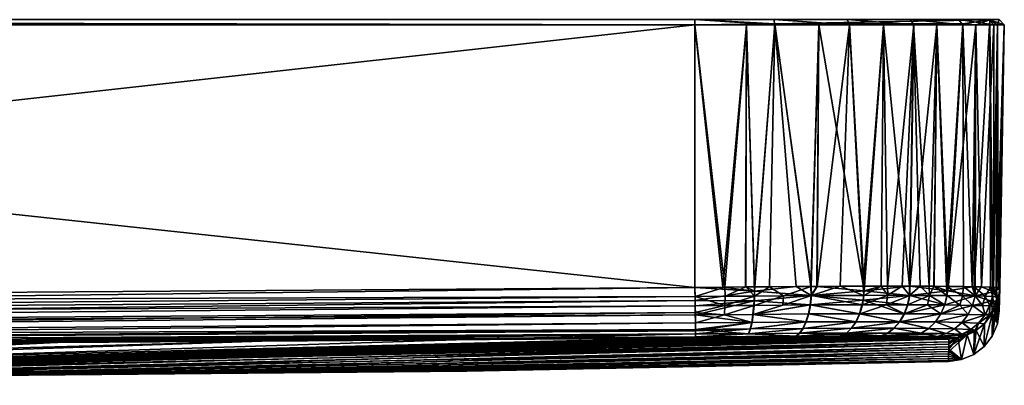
# Model space of a CAD drawing. Extents: x -0.055 to 0.055, y -0.091 to 0.
# Tile 49 of 49: x 0.03591 to 0.055, y -0.00757 to -0.00048. Entities that reach past the tile are written whole.
import ezdxf

# ---------------------------------------------------------------- set-up
doc = ezdxf.new("R2010")
doc.units = 0
doc.layers.add('mesh', color=7, linetype='CONTINUOUS')

msp = doc.modelspace()

# ---------------------------------------------------------------- meshes
at = {"layer": 'mesh'}
mesh = msp.add_polyface(dxfattribs=at)
corners = [(-0.049012, -0.006518, 0.064409), (-0.04901, -0.006362, 0.064611), (0, -0.006861, 0.064403), (-0.031921, -0.007298, 0.03113), (-0.028663, -0.007298, 0.034153), (-0.005797, -0.00757, 0.00681), (-0.023251, -0.007298, -0.038055), (-0.016792, -0.007367, -0.034886), (-0.019347, -0.007298, -0.040181), (-0.017365, -0.00737, -0.034372), (-0.013614, -0.007355, -0.03742), (-0.015251, -0.007298, -0.041908), (-0.015381, -0.007361, -0.036152), (-0.024899, -0.006824, -0.06393), (-0.017338, -0.006877, -0.063929), (-0.032687, -0.006769, -0.063931), (-0.021326, -0.007298, 0.039155), (-0.004835, -0.007571, 0.007054), (-0.025119, -0.007298, 0.036837), (-0.013143, -0.007298, 0.042605), (-0.02877, -0.006796, 0.06392), (-0.021084, -0.00685, 0.063919), (-0.017321, -0.007298, 0.041084), (-0.036636, -0.006741, 0.063921), (-0.006802, -0.007569, 0.006555), (-0.034863, -0.007298, 0.027797), (-0.007869, -0.007567, 0.006236), (-0.044466, -0.007298, 0.003327), (-0.017857, -0.007536, -0.000147), (-0.018134, -0.007535, -0.000479), (-0.026924, -0.007298, -0.035551), (-0.021643, -0.007398, -0.028585), (-0.021552, -0.007397, -0.02878), (-0.03033, -0.007298, -0.032693), (-0.022863, -0.007411, -0.025974), (-0.023174, -0.007416, -0.025005), (-0.017947, -0.007373, -0.03377), (-0.019483, -0.007382, -0.031903), (-0.019908, -0.007385, -0.031387), (0.049, -0.00058, 0.064993), (-0.049, -0.00058, 0.064993), (-0.049, -0.000478, 0.064893), (-0.049007, -0.00616, -0.064778), (-0.04901, -0.006362, -0.064622), (0, -0.006705, -0.064616), (-0.049012, -0.006518, -0.064421), (0, -0.006861, -0.064415), (-0.049014, -0.00663, -0.064103), (0, -0.006961, -0.06418), (0, -0.006016, 0.064898), (0, -0.006268, 0.064861), (-0.049001, -0.00576, 0.064891), (-0.049, -0.00058, -0.065004), (-0.049, -0.005672, -0.064915), (0, -0.006016, -0.064909)]
mesh.append_faces([[corners[k] for k in face] for face in [(0, 1, 2, 2), (3, 4, 5, 5), (6, 7, 8, 8), (6, 9, 7, 7), (8, 10, 11, 11), (7, 12, 8, 8), (13, 11, 14, 14), (13, 8, 11, 11), (15, 6, 8, 8), (16, 17, 18, 18), (19, 20, 21, 21), (22, 20, 19, 19), (16, 23, 22, 22), (17, 4, 18, 18), (17, 5, 4, 4), (5, 24, 3, 3), (25, 3, 26, 26), (27, 28, 29, 29), (30, 31, 32, 32), (33, 34, 31, 31), (33, 35, 34, 34), (6, 36, 9, 9), (6, 37, 36, 36), (30, 37, 6, 6), (30, 38, 37, 37), (32, 38, 30, 30), (39, 40, 41, 41), (42, 43, 44, 44), (43, 45, 46, 46), (47, 13, 48, 48), (49, 50, 51, 51), (51, 40, 49, 49), (52, 53, 54, 54)]])
mesh = msp.add_polyface(dxfattribs=at)
corners = [(0, -0.006268, -0.064872), (-0.049005, -0.006031, -0.064833), (0, -0.006503, -0.064772), (0, -0.006961, -0.06418), (-0.017338, -0.006877, -0.063929), (-0.010094, -0.006927, -0.063929), (-0.024899, -0.006824, -0.06393), (-0.049013, -0.006576, -0.064283), (0, -0.006861, -0.064415), (0, -0.006503, 0.064761), (-0.049005, -0.006031, 0.064822), (0, -0.006268, 0.064861), (0, -0.006705, 0.064605), (-0.049007, -0.00616, 0.064767), (0, -0.006861, 0.064403), (-0.04901, -0.006362, 0.064611), (-0.049013, -0.006576, 0.064272), (0, -0.006961, 0.064169), (-0.013671, -0.006902, 0.063918), (-0.021084, -0.00685, 0.063919), (-0.007, -0.007419, 0.032994), (-0.013143, -0.007298, 0.042605), (-0.008836, -0.007298, 0.043701), (-0.006761, -0.007436, 0.031183), (-0.010509, -0.007347, -0.039202), (-0.010027, -0.007346, -0.039394), (-0.011003, -0.007298, -0.043218), (-0.015251, -0.007298, -0.041908), (-0.013214, -0.007354, -0.037706), (-0.013614, -0.007355, -0.03742), (-0.019347, -0.007298, -0.040181), (-0.015381, -0.007361, -0.036152), (-0.007651, -0.007341, -0.040342), (-0.006646, -0.007298, -0.044099), (-0.002308, -0.007573, 0.007405), (-0.017321, -0.007298, 0.041084), (-0.003126, -0.007572, 0.007304), (-0.021326, -0.007298, 0.039155), (-0.003963, -0.007572, 0.007201), (-0.004533, -0.007572, 0.00713), (-0.00444, -0.007298, 0.044364), (-0.049, -0.00058, -0.065004), (-0.001633, -0.00058, -0.065004), (-0.001633, -0.00048, -0.064921), (-0.049004, -0.005925, -0.064878), (0, -0.006016, -0.064909), (-0.049007, -0.00616, -0.064778), (0, -0.006705, -0.064616), (-0.04901, -0.006362, -0.064622), (0.001633, -0.000478, -0.064904), (-0.049, -0.000478, 0.064893), (0.049, -0.000478, 0.064893)]
mesh.append_faces([[corners[k] for k in face] for face in [(0, 1, 2, 2), (3, 4, 5, 5), (6, 4, 3, 3), (7, 3, 8, 8), (9, 10, 11, 11), (12, 13, 9, 9), (14, 15, 12, 12), (16, 14, 17, 17), (17, 18, 19, 19), (20, 21, 22, 22), (23, 21, 20, 20), (24, 25, 26, 26), (27, 24, 26, 26), (27, 28, 24, 24), (27, 29, 28, 28), (30, 31, 29, 29), (25, 32, 26, 26), (5, 26, 33, 33), (4, 26, 5, 5), (4, 27, 26, 26), (34, 35, 21, 21), (36, 37, 35, 35), (38, 39, 37, 37), (22, 18, 40, 40), (22, 19, 18, 18), (21, 19, 22, 22), (41, 42, 43, 43), (44, 0, 45, 45), (46, 47, 2, 2), (48, 8, 47, 47), (49, 50, 43, 43), (49, 51, 50, 50), (42, 41, 45, 45)]])
mesh = msp.add_polyface(dxfattribs=at)
corners = [(0.04855, -0.006658, -0.063933), (0.023251, -0.007298, -0.038055), (0.026924, -0.007298, -0.035551), (0.011003, -0.007298, -0.043218), (0.024899, -0.006824, -0.06393), (0.017338, -0.006877, -0.063929), (0.015251, -0.007298, -0.041908), (0.032687, -0.006769, -0.063931), (0.019347, -0.007298, -0.040181), (0.040605, -0.006714, -0.063932), (0.015604, -0.007362, -0.03597), (0.01678, -0.007368, -0.034871), (0.017865, -0.007372, -0.033858), (0.01983, -0.007384, -0.031494), (0.019487, -0.007382, -0.031906), (0.02281, -0.00741, -0.026107), (0.03033, -0.007298, -0.032693), (0.023769, -0.007424, -0.023183), (0.033434, -0.007298, -0.029511), (0.009065, -0.007565, 0.005766), (0.034863, -0.007298, 0.027797), (0.037458, -0.007298, 0.024187), (0.021326, -0.007298, 0.039155), (0.036636, -0.006741, 0.063921), (0.025119, -0.007298, 0.036837), (0.028771, -0.006796, 0.06392), (0.017321, -0.007298, 0.041084), (0.021084, -0.00685, 0.063919), (0.013143, -0.007298, 0.042605), (0.013671, -0.006902, 0.063918), (0.049, -0.00058, 0.064993), (-0.049, -0.000478, 0.064893), (0.049, -0.000478, 0.064893), (0, -0.006016, -0.064909), (0, -0.006268, -0.064872), (0.049, -0.005672, -0.064915), (0.049008, -0.006206, -0.064743), (0.049005, -0.006031, -0.064833), (0, -0.006503, -0.064772), (0, -0.006705, -0.064616), (0, -0.006861, -0.064415), (0.049012, -0.006488, -0.064459), (0.049014, -0.00663, -0.064103), (0, -0.006961, -0.06418), (0.049013, -0.006576, 0.064272), (0, -0.006961, 0.064169), (0.054898, -0.000478, 0.058994), (0.001633, -0.000478, -0.064904), (0.001633, -0.00058, -0.065004), (0.049, -0.00058, -0.065004)]
mesh.append_faces([[corners[k] for k in face] for face in [(0, 1, 2, 2), (3, 4, 5, 5), (6, 4, 3, 3), (6, 7, 4, 4), (8, 7, 6, 6), (8, 9, 7, 7), (10, 8, 6, 6), (11, 8, 10, 10), (8, 1, 9, 9), (8, 12, 1, 1), (11, 12, 8, 8), (1, 13, 2, 2), (1, 14, 13, 13), (12, 14, 1, 1), (15, 16, 2, 2), (17, 18, 16, 16), (19, 20, 21, 21), (22, 23, 24, 24), (22, 25, 23, 23), (26, 25, 22, 22), (26, 27, 25, 25), (28, 27, 26, 26), (28, 29, 27, 27), (30, 31, 32, 32), (33, 34, 35, 35), (36, 37, 38, 38), (38, 39, 36, 36), (39, 40, 41, 41), (42, 43, 4, 4), (44, 27, 45, 45), (46, 32, 47, 47), (48, 33, 35, 35), (47, 48, 49, 49)]])
mesh = msp.add_polyface(dxfattribs=at)
corners = [(0.025119, -0.007298, 0.036837), (0.049014, -0.006655, 0.063922), (0.028663, -0.007298, 0.034153), (0.033434, -0.007298, -0.029511), (0.053923, -0.006775, -0.049569), (0.03033, -0.007298, -0.032693), (0.053925, -0.006669, -0.059022), (0.026924, -0.007298, -0.035551), (0.024357, -0.007439, -0.020148), (0.036205, -0.007298, -0.026035), (0.024558, -0.007454, -0.017061), (0.038617, -0.007298, -0.022301), (0.023801, -0.007484, -0.010953), (0.040645, -0.007298, -0.018345), (0.022858, -0.007498, -0.008026), (0.042269, -0.007298, -0.014207), (0.021557, -0.007511, -0.005242), (0.043473, -0.007298, -0.009928), (0.019802, -0.007525, -0.002497), (0.044245, -0.007298, -0.00555), (0.042925, -0.007298, 0.012072), (0.013205, -0.007555, 0.0037), (0.041509, -0.007298, 0.016285), (0.043914, -0.007298, 0.007738), (0.014787, -0.007549, 0.002545), (0.044466, -0.007298, 0.003327), (0.015704, -0.007546, 0.001875), (0.010322, -0.007563, 0.005264), (0.03968, -0.007298, 0.020337), (0.037458, -0.007298, 0.024187), (0.036636, -0.006741, 0.063921), (0.04458, -0.006686, 0.063922), (0, -0.006705, -0.064616), (0.04901, -0.006362, -0.064622), (0.049008, -0.006206, -0.064743), (0, -0.006268, -0.064872), (0.049004, -0.005925, -0.064878), (0.049, -0.005672, -0.064915), (0, -0.006503, -0.064772), (0.049005, -0.006031, -0.064833), (0.049012, -0.006488, -0.064459), (0.049014, -0.00663, -0.064103), (0.024899, -0.006824, -0.06393), (0.032687, -0.006769, -0.063931), (0.049013, -0.006576, -0.064283), (0, -0.006961, -0.06418), (0, -0.006861, -0.064415), (0, -0.006016, 0.064898), (0.049, -0.005672, 0.064904), (0.049002, -0.005851, 0.064878), (0.049005, -0.006031, 0.064822), (0, -0.006268, 0.064861), (0.049007, -0.00616, 0.064767), (0, -0.006503, 0.064761), (0.04901, -0.006362, 0.064611), (0, -0.006705, 0.064605), (0.049012, -0.006518, 0.064409), (0, -0.006861, 0.064403), (0.049013, -0.006576, 0.064272), (0.028771, -0.006796, 0.06392), (0.021084, -0.00685, 0.063919), (0.049, -0.00058, 0.064993), (0.001633, -0.00058, -0.065004), (0.049, -0.00058, -0.065004), (0.049, -0.000478, -0.064904), (0.001633, -0.000478, -0.064904)]
mesh.append_faces([[corners[k] for k in face] for face in [(0, 1, 2, 2), (3, 4, 5, 5), (5, 6, 7, 7), (8, 9, 3, 3), (10, 11, 9, 9), (12, 13, 11, 11), (13, 14, 15, 15), (15, 16, 17, 17), (18, 19, 17, 17), (20, 21, 22, 22), (23, 24, 20, 20), (25, 26, 23, 23), (27, 28, 22, 22), (27, 29, 28, 28), (0, 30, 31, 31), (32, 33, 34, 34), (35, 36, 37, 37), (38, 39, 36, 36), (32, 40, 33, 33), (41, 42, 43, 43), (44, 45, 41, 41), (40, 46, 44, 44), (47, 48, 49, 49), (50, 51, 49, 49), (52, 53, 50, 50), (54, 55, 52, 52), (56, 57, 54, 54), (58, 57, 56, 56), (59, 60, 58, 58), (58, 30, 59, 59), (47, 61, 48, 48), (62, 37, 63, 63), (64, 65, 63, 63)]])
mesh = msp.add_polyface(dxfattribs=at)
corners = [(0.028663, -0.007298, 0.034153), (0.049014, -0.006655, 0.063922), (0.049746, -0.006645, 0.063866), (0.053516, -0.006643, 0.060878), (0.05378, -0.006651, 0.060185), (0.053917, -0.007111, 0.015539), (0.042925, -0.007298, 0.012072), (0.041509, -0.007298, 0.016285), (0.043914, -0.007298, 0.007738), (0.043473, -0.007298, -0.009928), (0.053917, -0.007111, -0.012777), (0.042269, -0.007298, -0.014207), (0.036205, -0.007298, -0.026035), (0.053921, -0.006871, -0.041), (0.033434, -0.007298, -0.029511), (0.038617, -0.007298, -0.022301), (0.053919, -0.006964, -0.032779), (0.040645, -0.007298, -0.018345), (0.053918, -0.007051, -0.025039), (0.050187, -0.006641, -0.063789), (0.026924, -0.007298, -0.035551), (0.050881, -0.006635, -0.063524), (0.049014, -0.006655, -0.063933), (0.051305, -0.006632, -0.063363), (0.052317, -0.00663, -0.062657), (0.052473, -0.006631, -0.062485), (0.052942, -0.006633, -0.061968), (0.053923, -0.006775, -0.049569), (0.053925, -0.006676, -0.058345), (0.03033, -0.007298, -0.032693), (0.04855, -0.006658, -0.063933), (0.040605, -0.006714, -0.063932), (0.023251, -0.007298, -0.038055), (0.019802, -0.007525, -0.002497), (0.044577, -0.007298, -0.001117), (0.044245, -0.007298, -0.00555), (0.017951, -0.007536, -0.000246), (0.044466, -0.007298, 0.003327), (0.03968, -0.007298, 0.020337), (0.053919, -0.007008, 0.02883), (0.037458, -0.007298, 0.024187), (0.05392, -0.006918, 0.036826), (0.034863, -0.007298, 0.027797), (0.053922, -0.006824, 0.045238), (0.031921, -0.007298, 0.03113), (0.053924, -0.006726, 0.053929), (0.025119, -0.007298, 0.036837), (0.04458, -0.006686, 0.063922), (0.032687, -0.006769, -0.063931), (0.049014, -0.00663, -0.064103), (0.049013, -0.006576, 0.064272), (0.036636, -0.006741, 0.063921), (0.054898, -0.000478, -0.059006), (0.001633, -0.000478, -0.064904), (0.049, -0.000478, -0.064904), (0.054898, -0.000478, 0.058994), (0.050896, -0.006635, 0.063538), (0.051961, -0.00663, 0.062939), (0.052477, -0.006631, 0.06247), (0.052648, -0.006631, 0.062314)]
mesh.append_faces([[corners[k] for k in face] for face in [(0, 1, 2, 2), (3, 4, 0, 0), (5, 6, 7, 7), (5, 8, 6, 6), (9, 10, 11, 11), (12, 13, 14, 14), (15, 16, 12, 12), (17, 18, 15, 15), (19, 20, 21, 21), (19, 22, 20, 20), (20, 23, 21, 21), (20, 24, 23, 23), (25, 24, 20, 20), (20, 26, 25, 25), (27, 28, 29, 29), (30, 20, 22, 22), (31, 32, 30, 30), (33, 34, 35, 35), (34, 36, 37, 37), (38, 39, 7, 7), (40, 41, 38, 38), (42, 43, 40, 40), (44, 45, 42, 42), (44, 0, 45, 45), (46, 47, 1, 1), (48, 31, 49, 49), (50, 47, 51, 51), (52, 53, 54, 54), (55, 53, 52, 52), (0, 56, 57, 57), (0, 2, 56, 56), (58, 59, 0, 0)]])
mesh = msp.add_polyface(dxfattribs=at)
corners = [(0.050156, -0.00584, 0.064767), (0.050445, -0.005659, 0.064725), (0.050717, -0.005835, 0.064624), (0.050155, -0.005661, 0.064761), (0.049985, -0.005663, 0.064782), (0.050147, -0.006022, 0.064713), (0.050702, -0.006017, 0.064571), (0.050131, -0.006197, 0.064622), (0.04958, -0.006027, 0.0648), (0.049573, -0.006202, 0.064707), (0.049583, -0.005845, 0.064855), (0.049578, -0.005667, 0.064832), (0.049999, -0.00058, 0.064861), (0.049544, -0.005666, -0.06489), (0.049982, -0.005663, -0.064794), (0.049999, -0.00058, -0.064872), (0.049, -0.00058, 0.064993), (0.050552, -0.00058, 0.064788), (0.049, -0.000478, 0.064893), (0.050527, -0.000478, 0.064692), (0.050552, -0.000557, -0.064797), (0.049, -0.00058, -0.065004), (0.049, -0.000478, -0.064904), (0.050152, -0.005749, -0.064793), (0.049, -0.005672, -0.064915), (0.051234, -0.006013, -0.06439), (0.050146, -0.005931, -0.064756), (0.050125, -0.006197, -0.064633), (0.049004, -0.005925, -0.064878), (0.049008, -0.006206, -0.064743), (0.049005, -0.006031, -0.064833), (0.049002, -0.005851, 0.064878)]
mesh.append_faces([[corners[k] for k in face] for face in [(0, 1, 2, 2), (0, 3, 1, 1), (4, 3, 0, 0), (5, 6, 7, 7), (2, 5, 0, 0), (2, 6, 5, 5), (8, 5, 9, 9), (8, 0, 5, 5), (10, 0, 8, 8), (10, 4, 0, 0), (11, 4, 10, 10), (3, 4, 12, 12), (11, 12, 4, 4), (13, 14, 15, 15), (16, 17, 12, 12), (18, 17, 16, 16), (18, 19, 17, 17), (20, 21, 15, 15), (20, 22, 21, 21), (23, 13, 24, 24), (23, 14, 13, 13), (25, 26, 27, 27), (28, 26, 23, 23), (29, 26, 30, 30), (29, 27, 26, 26), (31, 10, 8, 8), (31, 11, 10, 10), (17, 3, 12, 12), (17, 1, 3, 3), (11, 16, 12, 12), (13, 15, 21, 21), (15, 23, 20, 20), (15, 14, 23, 23)]])
mesh = msp.add_polyface(dxfattribs=at)
corners = [(0.050527, -0.000478, 0.064692), (0.049, -0.000478, 0.064893), (0.054898, -0.000478, 0.058994), (0.051949, -0.000478, 0.064102), (0.052656, -0.00058, 0.063685), (0.052608, -0.00565, 0.063622), (0.052263, -0.00565, 0.06387), (0.052733, -0.00565, 0.063533), (0.0514, -0.00058, 0.064437), (0.051369, -0.005653, 0.064364), (0.051252, -0.005654, 0.06441), (0.051249, -0.005654, -0.064437), (0.051366, -0.005653, -0.064379), (0.0514, -0.00058, -0.064448), (0.050552, -0.00058, 0.064788), (0.051999, -0.00058, 0.064189), (0.053241, -0.00058, 0.063236), (0.053171, -0.000478, 0.063165), (0.051998, -0.000557, -0.064198), (0.052656, -0.00058, -0.063696), (0.05324, -0.000557, -0.063245), (0.050552, -0.000557, -0.064797), (0.052608, -0.00565, -0.063638), (0.052279, -0.005737, -0.063911), (0.053159, -0.00565, -0.063165), (0.054898, -0.000478, -0.059006), (0.049, -0.000478, -0.064904), (0.054193, -0.000557, -0.062004), (0.053019, -0.005649, 0.063328), (0.050445, -0.005659, 0.064725), (0.051819, -0.005651, 0.064188), (0.050962, -0.005655, -0.06458), (0.050152, -0.005749, -0.064793)]
mesh.append_faces([[corners[k] for k in face] for face in [(0, 1, 2, 2), (2, 3, 0, 0), (4, 5, 6, 6), (7, 5, 4, 4), (8, 9, 10, 10), (11, 12, 13, 13), (14, 15, 8, 8), (0, 15, 14, 14), (0, 3, 15, 15), (15, 16, 4, 4), (3, 16, 15, 15), (3, 17, 16, 16), (18, 19, 20, 20), (21, 13, 18, 18), (22, 23, 24, 24), (25, 26, 21, 21), (18, 27, 21, 21), (7, 4, 16, 16), (16, 28, 7, 7), (4, 6, 15, 15), (14, 10, 29, 29), (8, 10, 14, 14), (15, 9, 8, 8), (15, 30, 9, 9), (6, 30, 15, 15), (11, 13, 21, 21), (21, 31, 11, 11), (21, 32, 31, 31), (18, 23, 19, 19), (13, 23, 18, 18), (13, 12, 23, 23), (19, 22, 24, 24), (23, 22, 19, 19)]])
mesh = msp.add_polyface(dxfattribs=at)
corners = [(0.054898, -0.000478, 0.058994), (0.053171, -0.000478, 0.063165), (0.051949, -0.000478, 0.064102), (0.054697, -0.000478, 0.060521), (0.054108, -0.000478, 0.061944), (0.054838, -0.005679, -0.059583), (0.054998, -0.00058, -0.059006), (0.054867, -0.00058, -0.060004), (0.053241, -0.00058, 0.063236), (0.054195, -0.00058, 0.061994), (0.053691, -0.00058, 0.06265), (0.054794, -0.00058, 0.060547), (0.054443, -0.00058, 0.061395), (0.054998, -0.00058, 0.058994), (0.054867, -0.00058, 0.059993), (0.054898, -0.000478, -0.059006), (0.054719, -0.000481, -0.060538), (0.054193, -0.000557, -0.062004), (0.05324, -0.000557, -0.063245), (0.053691, -0.00058, -0.062661), (0.054443, -0.00058, -0.061406), (0.050552, -0.000557, -0.064797), (0.051998, -0.000557, -0.064198), (0.054879, -0.005678, 0.059594), (0.054554, -0.005663, 0.061013), (0.053905, -0.005741, 0.062274), (0.053164, -0.00565, 0.063158), (0.053542, -0.005652, -0.062741), (0.052656, -0.00058, -0.063696), (0.053159, -0.00565, -0.063165), (0.053875, -0.005654, -0.062269), (0.054767, -0.005672, -0.060161), (0.054417, -0.005661, -0.061258), (0.054372, -0.00566, -0.061375)]
mesh.append_faces([[corners[k] for k in face] for face in [(0, 1, 2, 2), (3, 1, 0, 0), (3, 4, 1, 1), (5, 6, 7, 7), (8, 9, 10, 10), (1, 9, 8, 8), (1, 4, 9, 9), (9, 11, 12, 12), (4, 11, 9, 9), (4, 3, 11, 11), (11, 13, 14, 14), (3, 13, 11, 11), (3, 0, 13, 13), (13, 0, 15, 15), (6, 13, 15, 15), (7, 15, 16, 16), (7, 6, 15, 15), (17, 18, 19, 19), (17, 20, 16, 16), (21, 16, 15, 15), (21, 17, 16, 16), (22, 18, 17, 17), (23, 14, 13, 13), (11, 24, 12, 12), (9, 25, 10, 10), (12, 25, 9, 9), (10, 26, 8, 8), (27, 19, 18, 18), (28, 29, 18, 18), (19, 30, 17, 17), (16, 31, 7, 7), (20, 32, 16, 16), (17, 33, 20, 20)]])
mesh = msp.add_polyface(dxfattribs=at)
corners = [(0.053891, -0.005831, -0.062283), (0.053875, -0.005654, -0.062269), (0.05363, -0.005652, -0.062616), (0.054187, -0.005834, -0.061788), (0.054207, -0.005657, -0.0618), (0.054443, -0.00058, 0.061395), (0.054554, -0.005663, 0.061013), (0.054435, -0.005661, 0.061245), (0.054879, -0.005678, 0.059594), (0.054791, -0.005674, 0.059976), (0.054867, -0.00058, 0.059993), (0.054376, -0.00566, 0.061361), (0.053691, -0.00058, -0.062661), (0.053542, -0.005652, -0.062741), (0.054767, -0.005672, -0.060161), (0.054787, -0.005674, -0.059991), (0.054867, -0.00058, -0.060004), (0.054443, -0.00058, -0.061406), (0.054372, -0.00566, -0.061375), (0.054417, -0.005661, -0.061258), (0.054838, -0.005679, -0.059583), (0.054909, -0.005686, -0.059006), (0.054998, -0.00058, -0.059006), (0.054901, -0.006129, -0.019673), (0.053159, -0.00565, -0.063165), (0.053163, -0.005827, -0.063172), (0.053369, -0.00565, -0.062985), (0.053166, -0.005827, 0.063158), (0.053019, -0.005649, 0.063328), (0.053164, -0.00565, 0.063158), (0.054787, -0.00576, 0.060146), (0.054909, -0.005686, 0.058994), (0.053639, -0.005652, 0.062607), (0.053905, -0.005741, 0.062274), (0.054998, -0.00058, 0.058994), (0.054794, -0.00058, 0.060547), (0.053241, -0.00058, 0.063236), (0.053691, -0.00058, 0.06265), (0.05324, -0.000557, -0.063245), (0.054719, -0.000481, -0.060538), (0.054731, -0.005669, -0.060445), (0.054193, -0.000557, -0.062004), (0.054901, -0.006129, 0.019662)]
mesh.append_faces([[corners[k] for k in face] for face in [(0, 1, 2, 2), (3, 4, 1, 1), (5, 6, 7, 7), (8, 9, 10, 10), (7, 11, 5, 5), (12, 2, 1, 1), (13, 2, 12, 12), (14, 15, 16, 16), (17, 18, 19, 19), (20, 16, 15, 15), (21, 22, 20, 20), (22, 21, 23, 23), (24, 25, 26, 26), (27, 28, 29, 29), (30, 8, 31, 31), (32, 33, 29, 29), (8, 34, 31, 31), (35, 30, 6, 6), (10, 30, 35, 35), (10, 9, 30, 30), (5, 11, 33, 33), (36, 29, 28, 28), (37, 32, 29, 29), (33, 32, 37, 37), (38, 26, 13, 13), (38, 24, 26, 26), (39, 40, 14, 14), (39, 19, 40, 40), (41, 4, 18, 18), (1, 4, 41, 41), (34, 42, 31, 31), (34, 23, 42, 42), (22, 23, 34, 34)]])
mesh = msp.add_polyface(dxfattribs=at)
corners = [(0, -0.006961, -0.06418), (0.010094, -0.006927, -0.063929), (0.017338, -0.006877, -0.063929), (0.024899, -0.006824, -0.06393), (0.049013, -0.006576, -0.064283), (0, -0.006861, -0.064415), (0.049005, -0.006031, 0.064822), (0, -0.006503, 0.064761), (0, -0.006268, 0.064861), (0.021084, -0.00685, 0.063919), (0.013671, -0.006902, 0.063918), (0, -0.006961, 0.064169), (0.011003, -0.007298, -0.043218), (0.010029, -0.007346, -0.039399), (0.010398, -0.007346, -0.039255), (0.006646, -0.007298, -0.044099), (0.008836, -0.007298, 0.043701), (0.006867, -0.00741, 0.034001), (0.006761, -0.007402, 0.034806), (0.013143, -0.007298, 0.042605), (0.007, -0.007419, 0.032994), (0.006761, -0.007436, 0.031183), (0.007519, -0.007341, -0.040385), (0.013111, -0.007353, -0.037772), (0.015251, -0.007298, -0.041908), (0.013609, -0.007355, -0.037412), (0.015604, -0.007362, -0.03597), (0.007865, -0.007567, 0.006244), (0.034863, -0.007298, 0.027797), (0.009065, -0.007565, 0.005766), (0.007644, -0.007568, 0.006333), (0.002307, -0.007573, 0.00741), (0.017321, -0.007298, 0.041084), (0.003125, -0.007572, 0.007304), (0.021326, -0.007298, 0.039155), (0.003966, -0.007572, 0.007196), (0.005795, -0.00757, 0.006812), (0.004831, -0.007571, 0.007062), (0.025119, -0.007298, 0.036837), (0.006617, -0.006952, 0.063917), (0.00444, -0.007298, 0.044364), (0, -0.006503, -0.064772), (0.049004, -0.005925, -0.064878), (0, -0.006268, -0.064872), (0.049002, -0.005851, 0.064878), (0, -0.006016, 0.064898), (0.049007, -0.00616, 0.064767), (0, -0.006705, 0.064605), (0.04901, -0.006362, 0.064611), (0, -0.006861, 0.064403), (0.049013, -0.006576, 0.064272), (-0.049, -0.00058, 0.064993), (0.049, -0.00058, 0.064993)]
mesh.append_faces([[corners[k] for k in face] for face in [(0, 1, 2, 2), (3, 0, 2, 2), (4, 5, 0, 0), (6, 7, 8, 8), (9, 10, 11, 11), (12, 13, 14, 14), (15, 2, 1, 1), (12, 2, 15, 15), (16, 17, 18, 18), (19, 17, 16, 16), (19, 20, 17, 17), (21, 20, 19, 19), (15, 13, 12, 12), (15, 22, 13, 13), (23, 12, 14, 14), (23, 24, 12, 12), (25, 24, 23, 23), (26, 24, 25, 25), (27, 28, 29, 29), (30, 28, 27, 27), (19, 31, 21, 21), (32, 33, 19, 19), (34, 35, 32, 32), (36, 37, 38, 38), (16, 10, 19, 19), (16, 39, 10, 10), (40, 39, 16, 16), (41, 42, 43, 43), (44, 8, 45, 45), (46, 47, 7, 7), (48, 49, 47, 47), (50, 11, 49, 49), (45, 51, 52, 52)]])
mesh = msp.add_polyface(dxfattribs=at)
corners = [(0.049014, -0.00663, 0.064092), (0.049014, -0.006655, 0.063922), (0.04458, -0.006686, 0.063922), (0.049746, -0.006645, 0.063866), (0.028663, -0.007298, 0.034153), (0.053925, -0.006669, 0.059011), (0.053924, -0.006726, 0.053929), (0.05378, -0.006651, 0.060185), (0.053354, -0.006638, 0.061303), (0.053516, -0.006643, 0.060878), (0.052648, -0.006631, 0.062314), (0.053917, -0.007111, 0.009961), (0.044466, -0.007298, 0.003327), (0.043914, -0.007298, 0.007738), (0.053917, -0.007111, -0.001436), (0.044245, -0.007298, -0.00555), (0.044577, -0.007298, -0.001117), (0.033434, -0.007298, -0.029511), (0.053921, -0.006871, -0.041), (0.053923, -0.006775, -0.049569), (0.026924, -0.007298, -0.035551), (0.053925, -0.006669, -0.059022), (0.053869, -0.006657, -0.059753), (0.03033, -0.007298, -0.032693), (0.053925, -0.006676, -0.058345), (0.040645, -0.007298, -0.018345), (0.042269, -0.007298, -0.014207), (0.053917, -0.007111, -0.019679), (0.043473, -0.007298, -0.009928), (0.053917, -0.007111, -0.007142), (0.053917, -0.007111, 0.004283), (0.034863, -0.007298, 0.027797), (0.053922, -0.006824, 0.045238), (0.04855, -0.006658, -0.063933), (0.049014, -0.006655, -0.063933), (0.049014, -0.00663, -0.064103), (0.040605, -0.006714, -0.063932), (0.050039, -0.006571, -0.064182), (0.049013, -0.006576, -0.064283), (0.049012, -0.006488, -0.064459), (0.050101, -0.006353, -0.064507), (0.04901, -0.006362, -0.064622), (0.049004, -0.005925, -0.064878), (0.050152, -0.005749, -0.064793), (0.049, -0.005672, -0.064915), (0.049005, -0.006031, -0.064833), (0.050146, -0.005931, -0.064756), (0.049013, -0.006576, 0.064272), (0.050078, -0.006479, 0.064342), (0.049012, -0.006518, 0.064409), (0.04958, -0.006027, 0.0648), (0.049007, -0.00616, 0.064767), (0.049005, -0.006031, 0.064822), (0.049002, -0.005851, 0.064878), (0.049, -0.005672, 0.064904), (0.049578, -0.005667, 0.064832), (0.049573, -0.006202, 0.064707), (0.04901, -0.006362, 0.064611), (0.049, -0.00058, 0.064993), (0.049544, -0.005666, -0.06489), (0.049, -0.00058, -0.065004), (0.051961, -0.00663, 0.062939), (0.052477, -0.006631, 0.06247), (0.053541, -0.006642, -0.060905), (0.052942, -0.006633, -0.061968)]
mesh.append_faces([[corners[k] for k in face] for face in [(0, 1, 2, 2), (3, 1, 0, 0), (4, 5, 6, 6), (4, 7, 5, 5), (4, 8, 9, 9), (4, 10, 8, 8), (11, 12, 13, 13), (14, 15, 16, 16), (17, 18, 19, 19), (20, 21, 22, 22), (23, 24, 21, 21), (25, 26, 27, 27), (28, 15, 29, 29), (16, 12, 30, 30), (31, 6, 32, 32), (33, 34, 35, 35), (35, 36, 33, 33), (37, 38, 35, 35), (39, 40, 41, 41), (42, 43, 44, 44), (45, 46, 42, 42), (37, 39, 38, 38), (0, 2, 47, 47), (48, 47, 49, 49), (50, 51, 52, 52), (53, 50, 52, 52), (54, 55, 53, 53), (56, 57, 51, 51), (54, 58, 55, 55), (59, 60, 44, 44), (4, 61, 62, 62), (20, 63, 64, 64), (20, 22, 63, 63)]])
mesh = msp.add_polyface(dxfattribs=at)
corners = [(0.051253, -0.005831, -0.064441), (0.051249, -0.005654, -0.064437), (0.050962, -0.005655, -0.06458), (0.051366, -0.005653, -0.064379), (0.05274, -0.005826, 0.063544), (0.052733, -0.00565, 0.063533), (0.053019, -0.005649, 0.063328), (0.052608, -0.00565, 0.063622), (0.052277, -0.005827, 0.063886), (0.052263, -0.00565, 0.06387), (0.051819, -0.005651, 0.064188), (0.05126, -0.005831, 0.064428), (0.052246, -0.006009, 0.06384), (0.052705, -0.006008, 0.063502), (0.051369, -0.005653, 0.064364), (0.051252, -0.005654, 0.06441), (0.050717, -0.005835, 0.064624), (0.050445, -0.005659, 0.064725), (0.050131, -0.006197, 0.064622), (0.050702, -0.006017, 0.064571), (0.05124, -0.006013, 0.064377), (0.052195, -0.006183, 0.063763), (0.053127, -0.006009, 0.06312), (0.053062, -0.006183, 0.063055), (0.050152, -0.005749, -0.064793), (0.050146, -0.005931, -0.064756), (0.052279, -0.005737, -0.063911), (0.053163, -0.005827, -0.063172), (0.053159, -0.00565, -0.063165), (0.052259, -0.005918, -0.06388), (0.051234, -0.006013, -0.06439), (0.053124, -0.006009, -0.063134), (0.053166, -0.005827, 0.063158)]
mesh.append_faces([[corners[k] for k in face] for face in [(0, 1, 2, 2), (0, 3, 1, 1), (4, 5, 6, 6), (4, 7, 5, 5), (8, 7, 4, 4), (8, 9, 7, 7), (10, 9, 8, 8), (8, 11, 10, 10), (8, 12, 11, 11), (4, 12, 8, 8), (4, 13, 12, 12), (11, 14, 10, 10), (11, 15, 14, 14), (16, 15, 11, 11), (16, 17, 15, 15), (18, 19, 20, 20), (11, 19, 16, 16), (11, 20, 19, 19), (12, 20, 11, 11), (12, 21, 20, 20), (13, 21, 12, 12), (22, 23, 13, 13), (24, 0, 2, 2), (24, 25, 0, 0), (0, 26, 3, 3), (26, 27, 28, 28), (26, 29, 27, 27), (0, 29, 26, 26), (0, 30, 29, 29), (25, 30, 0, 0), (31, 27, 29, 29), (32, 13, 4, 4), (32, 22, 13, 13)]])
mesh = msp.add_polyface(dxfattribs=at)
corners = [(0.05363, -0.005652, -0.062616), (0.053542, -0.005652, -0.062741), (0.053549, -0.005828, -0.062746), (0.053891, -0.005831, -0.062283), (0.054187, -0.005834, -0.061788), (0.053875, -0.005654, -0.062269), (0.054434, -0.005839, -0.061266), (0.054207, -0.005657, -0.0618), (0.054372, -0.00566, -0.061375), (0.054417, -0.005661, -0.061258), (0.053768, -0.006188, -0.062203), (0.053845, -0.006013, -0.062253), (0.053507, -0.00601, -0.062712), (0.054138, -0.006017, -0.061763), (0.054296, -0.006196, -0.061213), (0.054382, -0.006021, -0.061247), (0.053369, -0.00565, -0.062985), (0.053163, -0.005827, -0.063172), (0.054576, -0.006027, -0.060709), (0.054297, -0.006196, 0.061195), (0.05377, -0.006188, 0.062187), (0.054383, -0.006021, 0.061229), (0.053124, -0.006009, -0.063134), (0.053059, -0.006183, -0.063069), (0.053166, -0.005827, 0.063158), (0.05274, -0.005826, 0.063544), (0.053019, -0.005649, 0.063328), (0.054376, -0.00566, 0.061361), (0.054435, -0.005661, 0.061245), (0.054435, -0.005839, 0.061248), (0.053847, -0.006013, 0.062237), (0.053905, -0.005741, 0.062274), (0.053127, -0.006009, 0.06312), (0.053062, -0.006183, 0.063055), (0.053164, -0.00565, 0.063158)]
mesh.append_faces([[corners[k] for k in face] for face in [(0, 1, 2, 2), (3, 0, 2, 2), (4, 5, 3, 3), (6, 7, 4, 4), (6, 8, 7, 7), (6, 9, 8, 8), (10, 11, 12, 12), (10, 13, 11, 11), (14, 15, 13, 13), (2, 16, 17, 17), (1, 16, 2, 2), (11, 2, 12, 12), (11, 3, 2, 2), (13, 3, 11, 11), (13, 4, 3, 3), (15, 4, 13, 13), (15, 6, 4, 4), (18, 6, 15, 15), (19, 20, 21, 21), (12, 22, 23, 23), (2, 17, 22, 22), (12, 2, 22, 22), (24, 25, 26, 26), (27, 28, 29, 29), (30, 21, 20, 20), (30, 29, 21, 21), (31, 29, 30, 30), (31, 27, 29, 29), (32, 30, 33, 33), (24, 30, 32, 32), (24, 31, 30, 30), (34, 31, 24, 24)]])
mesh = msp.add_polyface(dxfattribs=at)
corners = [(0.05463, -0.005844, -0.060723), (0.054417, -0.005661, -0.061258), (0.054434, -0.005839, -0.061266), (0.054731, -0.005669, -0.060445), (0.054772, -0.005851, -0.060162), (0.054787, -0.005674, -0.059991), (0.05486, -0.005858, -0.059589), (0.054838, -0.005679, -0.059583), (0.054767, -0.005672, -0.060161), (0.054718, -0.006033, -0.060154), (0.054712, -0.006216, -0.05958), (0.054805, -0.006041, -0.059587), (0.054576, -0.006027, -0.060709), (0.054626, -0.006208, -0.060138), (0.054382, -0.006021, -0.061247), (0.054827, -0.006046, -0.059012), (0.054872, -0.005939, -0.05901), (0.054909, -0.005686, -0.059006), (0.054772, -0.006175, -0.059014), (0.054901, -0.006129, -0.019673), (0.054864, -0.006382, 0.019663), (0.054909, -0.005686, 0.058994), (0.054901, -0.006129, 0.019662), (0.054872, -0.005939, 0.058999), (0.054791, -0.005674, 0.059976), (0.054879, -0.005678, 0.059594), (0.054787, -0.00576, 0.060146), (0.05475, -0.005942, 0.060142), (0.054827, -0.006046, 0.059001), (0.054772, -0.006175, 0.059003), (0.054435, -0.005839, 0.061248), (0.054554, -0.005663, 0.061013), (0.054435, -0.005661, 0.061245), (0.054383, -0.006021, 0.061229), (0.054627, -0.006208, 0.060121)]
mesh.append_faces([[corners[k] for k in face] for face in [(0, 1, 2, 2), (0, 3, 1, 1), (4, 3, 0, 0), (5, 6, 7, 7), (5, 4, 6, 6), (8, 4, 5, 5), (8, 3, 4, 4), (9, 10, 11, 11), (12, 13, 9, 9), (12, 14, 13, 13), (12, 0, 2, 2), (9, 0, 12, 12), (9, 4, 0, 0), (11, 4, 9, 9), (11, 6, 4, 4), (11, 15, 16, 16), (7, 16, 17, 17), (7, 6, 16, 16), (11, 18, 15, 15), (16, 6, 11, 11), (17, 16, 19, 19), (20, 21, 22, 22), (20, 23, 21, 21), (24, 25, 26, 26), (23, 27, 26, 26), (28, 27, 23, 23), (29, 27, 28, 28), (30, 31, 26, 26), (30, 32, 31, 31), (30, 27, 33, 33), (30, 26, 27, 27), (21, 23, 26, 26), (34, 33, 27, 27)]])
mesh = msp.add_polyface(dxfattribs=at)
corners = [(0.050881, -0.006635, -0.063524), (0.050957, -0.006616, -0.063711), (0.050187, -0.006641, -0.063789), (0.050072, -0.00648, -0.064354), (0.051151, -0.006344, -0.064186), (0.050101, -0.006353, -0.064507), (0.051092, -0.006471, -0.064041), (0.050039, -0.006571, -0.064182), (0.051026, -0.006562, -0.063879), (0.050963, -0.006616, 0.063699), (0.049014, -0.00663, 0.064092), (0.050045, -0.006571, 0.06417), (0.049746, -0.006645, 0.063866), (0.050078, -0.006479, 0.064342), (0.049012, -0.006518, 0.064409), (0.050107, -0.006352, 0.064496), (0.051206, -0.006188, 0.064292), (0.051158, -0.006344, 0.064173), (0.050131, -0.006197, 0.064622), (0.051099, -0.006471, 0.064029), (0.049573, -0.006202, 0.064707), (0.050147, -0.006022, 0.064713), (0.036205, -0.007298, -0.026035), (0.053919, -0.006964, -0.032779), (0.053921, -0.006871, -0.041), (0.038617, -0.007298, -0.022301), (0.053918, -0.007051, -0.025039), (0.040645, -0.007298, -0.018345), (0.053917, -0.007111, -0.019679), (0.03968, -0.007298, 0.020337), (0.05392, -0.006918, 0.036826), (0.053919, -0.007008, 0.02883), (0.037458, -0.007298, 0.024187), (0.053922, -0.006824, 0.045238), (0.049008, -0.006206, -0.064743), (0.04901, -0.006362, -0.064622), (0.049014, -0.00663, -0.064103), (0.049014, -0.006655, -0.063933), (0.049012, -0.006488, -0.064459), (0.050125, -0.006197, -0.064633), (0.050896, -0.006635, 0.063538), (0.049013, -0.006576, 0.064272), (0.04958, -0.006027, 0.0648), (0.049007, -0.00616, 0.064767), (0.04901, -0.006362, 0.064611)]
mesh.append_faces([[corners[k] for k in face] for face in [(0, 1, 2, 2), (3, 4, 5, 5), (6, 3, 7, 7), (6, 4, 3, 3), (8, 6, 7, 7), (9, 10, 11, 11), (9, 12, 10, 10), (13, 14, 15, 15), (16, 17, 18, 18), (13, 19, 11, 11), (15, 17, 13, 13), (15, 18, 17, 17), (20, 18, 15, 15), (20, 21, 18, 18), (22, 23, 24, 24), (25, 26, 23, 23), (27, 28, 26, 26), (29, 30, 31, 31), (32, 33, 30, 30), (34, 35, 5, 5), (2, 36, 37, 37), (2, 1, 36, 36), (38, 3, 5, 5), (5, 39, 34, 34), (5, 4, 39, 39), (7, 3, 38, 38), (1, 7, 36, 36), (40, 12, 9, 9), (11, 41, 13, 13), (10, 41, 11, 11), (42, 20, 43, 43), (15, 44, 20, 20), (14, 44, 15, 15)]])
mesh = msp.add_polyface(dxfattribs=at)
corners = [(0.051305, -0.006632, -0.063363), (0.050957, -0.006616, -0.063711), (0.050881, -0.006635, -0.063524), (0.052606, -0.006612, -0.062617), (0.05212, -0.006339, -0.06367), (0.051151, -0.006344, -0.064186), (0.051092, -0.006471, -0.064041), (0.051199, -0.006188, -0.064304), (0.052191, -0.006184, -0.063777), (0.051234, -0.006013, -0.06439), (0.051026, -0.006562, -0.063879), (0.050039, -0.006571, -0.064182), (0.052034, -0.006466, -0.06354), (0.052125, -0.006339, 0.063657), (0.051099, -0.006471, 0.064029), (0.051158, -0.006344, 0.064173), (0.052038, -0.006466, 0.063527), (0.051032, -0.006562, 0.063867), (0.051941, -0.006558, 0.063382), (0.052195, -0.006183, 0.063763), (0.051206, -0.006188, 0.064292), (0.05124, -0.006013, 0.064377), (0.050131, -0.006197, 0.064622), (0.050963, -0.006616, 0.063699), (0.050045, -0.006571, 0.06417), (0.050078, -0.006479, 0.064342), (0.041509, -0.007298, 0.016285), (0.053917, -0.007111, 0.019668), (0.053917, -0.007111, 0.015539), (0.053917, -0.007111, 0.009961), (0.043914, -0.007298, 0.007738), (0.053917, -0.007111, 0.004283), (0.044466, -0.007298, 0.003327), (0.053917, -0.007111, -0.001436), (0.044577, -0.007298, -0.001117), (0.053917, -0.007111, -0.007142), (0.044245, -0.007298, -0.00555), (0.042269, -0.007298, -0.014207), (0.053917, -0.007111, -0.018285), (0.053917, -0.007111, -0.019679), (0.053917, -0.007111, -0.012777), (0.043473, -0.007298, -0.009928), (0.053917, -0.007092, 0.021377), (0.053919, -0.007008, 0.02883), (0.050125, -0.006197, -0.064633), (0.051961, -0.00663, 0.062939), (0.050896, -0.006635, 0.063538)]
mesh.append_faces([[corners[k] for k in face] for face in [(0, 1, 2, 2), (0, 3, 1, 1), (4, 5, 6, 6), (4, 7, 5, 5), (8, 9, 7, 7), (10, 11, 1, 1), (12, 6, 10, 10), (12, 4, 6, 6), (13, 14, 15, 15), (13, 16, 14, 14), (16, 17, 14, 14), (16, 18, 17, 17), (19, 20, 21, 21), (22, 21, 20, 20), (20, 13, 15, 15), (23, 17, 18, 18), (24, 17, 23, 23), (24, 14, 17, 17), (25, 15, 14, 14), (26, 27, 28, 28), (29, 30, 28, 28), (31, 32, 29, 29), (33, 34, 31, 31), (35, 36, 33, 33), (37, 38, 39, 39), (37, 40, 38, 38), (41, 35, 40, 40), (26, 42, 27, 27), (26, 43, 42, 42), (7, 44, 5, 5), (9, 44, 7, 7), (23, 45, 46, 46)]])
mesh = msp.add_polyface(dxfattribs=at)
corners = [(0.052317, -0.00663, -0.062657), (0.052606, -0.006612, -0.062617), (0.051305, -0.006632, -0.063363), (0.052473, -0.006631, -0.062485), (0.052942, -0.006633, -0.061968), (0.052034, -0.006466, -0.06354), (0.052858, -0.006466, -0.062869), (0.052968, -0.006339, -0.062979), (0.051937, -0.006558, -0.063395), (0.051026, -0.006562, -0.063879), (0.053385, -0.006562, -0.061949), (0.052734, -0.006558, -0.062745), (0.050957, -0.006616, -0.063711), (0.052191, -0.006184, -0.063777), (0.051199, -0.006188, -0.064304), (0.05212, -0.006339, -0.06367), (0.053059, -0.006183, -0.063069), (0.052608, -0.006612, 0.062603), (0.051961, -0.00663, 0.062939), (0.050963, -0.006616, 0.063699), (0.052971, -0.006339, 0.062965), (0.052038, -0.006466, 0.063527), (0.052125, -0.006339, 0.063657), (0.052861, -0.006466, 0.062855), (0.051941, -0.006558, 0.063382), (0.052737, -0.006558, 0.062731), (0.052195, -0.006183, 0.063763), (0.051206, -0.006188, 0.064292), (0.053062, -0.006183, 0.063055), (0.053354, -0.006638, 0.061303), (0.052648, -0.006631, 0.062314), (0.052705, -0.006008, 0.063502), (0.053387, -0.006562, 0.061934), (0.052259, -0.005918, -0.06388), (0.051234, -0.006013, -0.06439), (0.053124, -0.006009, -0.063134), (0.052477, -0.006631, 0.06247)]
mesh.append_faces([[corners[k] for k in face] for face in [(0, 1, 2, 2), (1, 3, 4, 4), (0, 3, 1, 1), (5, 6, 7, 7), (5, 8, 6, 6), (9, 8, 5, 5), (10, 11, 1, 1), (8, 11, 6, 6), (8, 1, 11, 11), (9, 1, 8, 8), (9, 12, 1, 1), (13, 14, 15, 15), (7, 15, 5, 5), (7, 13, 15, 15), (16, 13, 7, 7), (17, 18, 19, 19), (20, 21, 22, 22), (20, 23, 21, 21), (23, 24, 21, 21), (23, 25, 24, 24), (26, 22, 27, 27), (26, 20, 22, 22), (28, 20, 26, 26), (29, 30, 17, 17), (31, 28, 26, 26), (32, 25, 23, 23), (17, 24, 25, 25), (19, 24, 17, 17), (33, 34, 13, 13), (16, 33, 13, 13), (35, 33, 16, 16), (30, 36, 17, 17), (17, 36, 18, 18)]])
mesh = msp.add_polyface(dxfattribs=at)
corners = [(0.052606, -0.006612, -0.062617), (0.052942, -0.006633, -0.061968), (0.053702, -0.006624, -0.060971), (0.053661, -0.006343, -0.062132), (0.053531, -0.00647, -0.062046), (0.054032, -0.006479, -0.061107), (0.052968, -0.006339, -0.062979), (0.052858, -0.006466, -0.062869), (0.053385, -0.006562, -0.061949), (0.05387, -0.00657, -0.06104), (0.054173, -0.006582, -0.060053), (0.052734, -0.006558, -0.062745), (0.053768, -0.006188, -0.062203), (0.053507, -0.00601, -0.062712), (0.053059, -0.006183, -0.063069), (0.053703, -0.006624, 0.060954), (0.053516, -0.006643, 0.060878), (0.053354, -0.006638, 0.061303), (0.05378, -0.006651, 0.060185), (0.054094, -0.006644, 0.059011), (0.052608, -0.006612, 0.062603), (0.053387, -0.006562, 0.061934), (0.053871, -0.00657, 0.061023), (0.053533, -0.00647, 0.062031), (0.054033, -0.006479, 0.061089), (0.053663, -0.006343, 0.062117), (0.053062, -0.006183, 0.063055), (0.05377, -0.006188, 0.062187), (0.052971, -0.006339, 0.062965), (0.052861, -0.006466, 0.062855), (0.052737, -0.006558, 0.062731), (0.053541, -0.006642, -0.060905), (0.053869, -0.006657, -0.059753), (0.053847, -0.006013, 0.062237)]
mesh.append_faces([[corners[k] for k in face] for face in [(0, 1, 2, 2), (3, 4, 5, 5), (6, 4, 3, 3), (6, 7, 4, 4), (2, 8, 0, 0), (2, 9, 8, 8), (10, 9, 2, 2), (4, 9, 5, 5), (4, 8, 9, 9), (7, 8, 4, 4), (7, 11, 8, 8), (12, 13, 14, 14), (12, 6, 3, 3), (14, 6, 12, 12), (15, 16, 17, 17), (15, 18, 16, 16), (19, 18, 15, 15), (20, 21, 22, 22), (23, 22, 21, 21), (23, 24, 22, 22), (25, 24, 23, 23), (26, 27, 28, 28), (15, 20, 22, 22), (17, 20, 15, 15), (25, 28, 27, 27), (23, 28, 25, 25), (23, 29, 28, 28), (21, 29, 23, 23), (20, 30, 21, 21), (2, 1, 31, 31), (31, 32, 2, 2), (33, 27, 26, 26)]])
mesh = msp.add_polyface(dxfattribs=at)
corners = [(0.054177, -0.006352, -0.061166), (0.054346, -0.006491, -0.060086), (0.0545, -0.006364, -0.060115), (0.054032, -0.006479, -0.061107), (0.054626, -0.006208, -0.060138), (0.054382, -0.006021, -0.061247), (0.054296, -0.006196, -0.061213), (0.054718, -0.006033, -0.060154), (0.054712, -0.006216, -0.05958), (0.053661, -0.006343, -0.062132), (0.054864, -0.006382, -0.019674), (0.054901, -0.006129, 0.019662), (0.054901, -0.006129, -0.019673), (0.054864, -0.006382, 0.019663), (0.054764, -0.006617, -0.019676), (0.054346, -0.006491, 0.060069), (0.054178, -0.006352, 0.061148), (0.0545, -0.006364, 0.060098), (0.054033, -0.006479, 0.061089), (0.054413, -0.006533, -0.05902), (0.054616, -0.006377, -0.059017), (0.054805, -0.006041, -0.059587), (0.054772, -0.006175, -0.059014), (0.054872, -0.005939, -0.05901), (0.054764, -0.006617, 0.019665), (0.054872, -0.005939, 0.058999), (0.054827, -0.006046, 0.059001), (0.054827, -0.006046, -0.059012), (0.054772, -0.006175, 0.059003), (0.054608, -0.006819, 0.019666), (0.054616, -0.006377, 0.059006), (0.054451, -0.006503, 0.059008), (0.054297, -0.006196, 0.061195), (0.054627, -0.006208, 0.060121), (0.05475, -0.005942, 0.060142), (0.054383, -0.006021, 0.061229)]
mesh.append_faces([[corners[k] for k in face] for face in [(0, 1, 2, 2), (0, 3, 1, 1), (4, 5, 6, 6), (7, 4, 8, 8), (4, 2, 8, 8), (4, 0, 2, 2), (6, 0, 4, 4), (6, 9, 0, 0), (10, 11, 12, 12), (10, 13, 11, 11), (14, 13, 10, 10), (15, 16, 17, 17), (15, 18, 16, 16), (2, 19, 20, 20), (21, 8, 22, 22), (8, 20, 22, 22), (8, 2, 20, 20), (12, 23, 10, 10), (24, 25, 13, 13), (26, 25, 24, 24), (10, 22, 14, 14), (10, 27, 22, 22), (23, 27, 10, 10), (24, 28, 26, 26), (29, 30, 28, 28), (28, 30, 17, 17), (31, 17, 30, 30), (31, 15, 17, 17), (32, 33, 16, 16), (17, 33, 28, 28), (17, 16, 33, 33), (33, 34, 28, 28), (32, 35, 33, 33)]])
mesh = msp.add_polyface(dxfattribs=at)
corners = [(0.053661, -0.006343, -0.062132), (0.054032, -0.006479, -0.061107), (0.054177, -0.006352, -0.061166), (0.054296, -0.006196, -0.061213), (0.054138, -0.006017, -0.061763), (0.053768, -0.006188, -0.062203), (0.053919, -0.006964, -0.032779), (0.053918, -0.007051, -0.025039), (0.05417, -0.007075, -0.019678), (0.053921, -0.006871, -0.041), (0.053917, -0.007111, -0.018285), (0.053917, -0.007111, -0.012777), (0.053917, -0.007111, -0.019679), (0.05417, -0.007075, 0.019667), (0.053917, -0.007111, 0.019668), (0.053917, -0.007092, 0.021377), (0.053917, -0.007111, 0.015539), (0.053917, -0.007111, 0.009961), (0.053917, -0.007111, 0.004283), (0.053917, -0.007111, -0.001436), (0.053917, -0.007111, -0.007142), (0.054094, -0.006644, 0.059011), (0.053924, -0.006726, 0.053929), (0.053925, -0.006669, 0.059011), (0.053919, -0.007008, 0.02883), (0.05392, -0.006918, 0.036826), (0.05378, -0.006651, 0.060185), (0.053663, -0.006343, 0.062117), (0.054178, -0.006352, 0.061148), (0.054033, -0.006479, 0.061089), (0.054297, -0.006196, 0.061195), (0.054174, -0.006583, 0.060036), (0.053871, -0.00657, 0.061023), (0.053703, -0.006624, 0.060954), (0.05377, -0.006188, 0.062187), (0.053869, -0.006657, -0.059753), (0.053925, -0.006669, -0.059022), (0.054094, -0.006644, -0.059022), (0.053702, -0.006624, -0.060971), (0.054173, -0.006582, -0.060053), (0.053923, -0.006775, -0.049569), (0.053925, -0.006676, -0.058345), (0.054275, -0.006591, 0.05901), (0.053922, -0.006824, 0.045238)]
mesh.append_faces([[corners[k] for k in face] for face in [(0, 1, 2, 2), (3, 4, 5, 5), (5, 0, 3, 3), (6, 7, 8, 8), (8, 9, 6, 6), (8, 10, 11, 11), (8, 12, 10, 10), (7, 12, 8, 8), (13, 14, 15, 15), (13, 16, 14, 14), (17, 16, 13, 13), (13, 18, 17, 17), (13, 19, 18, 18), (8, 20, 19, 19), (11, 20, 8, 8), (21, 22, 23, 23), (13, 24, 25, 25), (15, 24, 13, 13), (23, 26, 21, 21), (27, 28, 29, 29), (30, 28, 27, 27), (31, 32, 29, 29), (33, 32, 31, 31), (27, 34, 30, 30), (35, 36, 37, 37), (38, 37, 39, 39), (38, 35, 37, 37), (8, 37, 9, 9), (37, 40, 9, 9), (37, 41, 40, 40), (37, 36, 41, 41), (42, 43, 22, 22), (42, 25, 43, 43)]])
mesh = msp.add_polyface(dxfattribs=at)
corners = [(0.0545, -0.006364, -0.060115), (0.054346, -0.006491, -0.060086), (0.054413, -0.006533, -0.05902), (0.054275, -0.006591, -0.059021), (0.054173, -0.006582, -0.060053), (0.054032, -0.006479, -0.061107), (0.05387, -0.00657, -0.06104), (0.054405, -0.006975, -0.019678), (0.054764, -0.006617, -0.019676), (0.054764, -0.006617, 0.019665), (0.054864, -0.006382, 0.019663), (0.054608, -0.006819, -0.019677), (0.054608, -0.006819, 0.019666), (0.054405, -0.006975, 0.019667), (0.05417, -0.007075, -0.019678), (0.05417, -0.007075, 0.019667), (0.053917, -0.007111, -0.001436), (0.054174, -0.006583, 0.060036), (0.054033, -0.006479, 0.061089), (0.054346, -0.006491, 0.060069), (0.054094, -0.006644, -0.059022), (0.054772, -0.006175, -0.059014), (0.054772, -0.006175, 0.059003), (0.054616, -0.006377, -0.059017), (0.054451, -0.006503, 0.059008), (0.054616, -0.006377, 0.059006), (0.054275, -0.006591, 0.05901), (0.054094, -0.006644, 0.059011), (0.053924, -0.006726, 0.053929), (0.05392, -0.006918, 0.036826), (0.053703, -0.006624, 0.060954)]
mesh.append_faces([[corners[k] for k in face] for face in [(0, 1, 2, 2), (1, 3, 2, 2), (1, 4, 3, 3), (5, 4, 1, 1), (5, 6, 4, 4), (7, 2, 3, 3), (8, 9, 10, 10), (11, 9, 8, 8), (11, 12, 9, 9), (7, 12, 11, 11), (7, 13, 12, 12), (14, 7, 3, 3), (14, 13, 7, 7), (15, 13, 14, 14), (14, 16, 15, 15), (17, 18, 19, 19), (4, 20, 3, 3), (8, 21, 11, 11), (12, 22, 9, 9), (7, 23, 2, 2), (11, 23, 7, 7), (21, 23, 11, 11), (12, 24, 25, 25), (13, 24, 12, 12), (26, 24, 13, 13), (15, 26, 13, 13), (3, 20, 14, 14), (27, 26, 28, 28), (15, 29, 26, 26), (24, 17, 19, 19), (26, 17, 24, 24), (26, 30, 17, 17), (27, 30, 26, 26)]])
mesh = msp.add_polyface(dxfattribs=at)
corners = [(0.025119, -0.007298, 0.036837), (0.028663, -0.007298, 0.034153), (0.005795, -0.00757, 0.006812), (0.026924, -0.007298, -0.035551), (0.021484, -0.007397, -0.028903), (0.021637, -0.007398, -0.028581), (0.01983, -0.007384, -0.031494), (0.02281, -0.00741, -0.026107), (0.023172, -0.007416, -0.025004), (0.03033, -0.007298, -0.032693), (0.023769, -0.007424, -0.023183), (0.024129, -0.007433, -0.021325), (0.033434, -0.007298, -0.029511), (0.024357, -0.007439, -0.020148), (0.02452, -0.007451, -0.017651), (0.036205, -0.007298, -0.026035), (0.024558, -0.007454, -0.017061), (0.024373, -0.007469, -0.013992), (0.038617, -0.007298, -0.022301), (0.023801, -0.007484, -0.010953), (0.023726, -0.007485, -0.010722), (0.040645, -0.007298, -0.018345), (0.022858, -0.007498, -0.008026), (0.042269, -0.007298, -0.014207), (0.022679, -0.0075, -0.007644), (0.021557, -0.007511, -0.005242), (0.043473, -0.007298, -0.009928), (0.019906, -0.007524, -0.002623), (0.019802, -0.007525, -0.002497), (0.02134, -0.007513, -0.004896), (0.018137, -0.007535, -0.000473), (0.044577, -0.007298, -0.001117), (0.017951, -0.007536, -0.000246), (0.042925, -0.007298, 0.012072), (0.014787, -0.007549, 0.002545), (0.013205, -0.007555, 0.0037), (0.043914, -0.007298, 0.007738), (0.015704, -0.007546, 0.001875), (0.044466, -0.007298, 0.003327), (0.016439, -0.007543, 0.001181), (0.041509, -0.007298, 0.016285), (0.010515, -0.007562, 0.005187), (0.010322, -0.007563, 0.005264), (0.011715, -0.007559, 0.004524), (0.009065, -0.007565, 0.005766), (0.037458, -0.007298, 0.024187), (0.007644, -0.007568, 0.006333), (0.031921, -0.007298, 0.03113), (0.034863, -0.007298, 0.027797), (0.006804, -0.007569, 0.00655), (0.004666, -0.007571, 0.007105), (0.021326, -0.007298, 0.039155)]
mesh.append_faces([[corners[k] for k in face] for face in [(0, 1, 2, 2), (3, 4, 5, 5), (3, 6, 4, 4), (7, 3, 5, 5), (8, 9, 7, 7), (10, 9, 8, 8), (11, 12, 10, 10), (13, 12, 11, 11), (14, 15, 13, 13), (16, 15, 14, 14), (17, 18, 16, 16), (19, 18, 17, 17), (20, 21, 19, 19), (20, 22, 21, 21), (23, 24, 25, 25), (22, 24, 23, 23), (26, 27, 28, 28), (26, 29, 27, 27), (25, 29, 26, 26), (30, 31, 28, 28), (30, 32, 31, 31), (33, 34, 35, 35), (36, 37, 34, 34), (38, 39, 37, 37), (32, 39, 38, 38), (40, 41, 42, 42), (40, 43, 41, 41), (35, 43, 40, 40), (44, 45, 42, 42), (46, 47, 48, 48), (49, 1, 47, 47), (49, 2, 1, 1), (0, 50, 51, 51)]])

doc.saveas('drawing.dxf')
